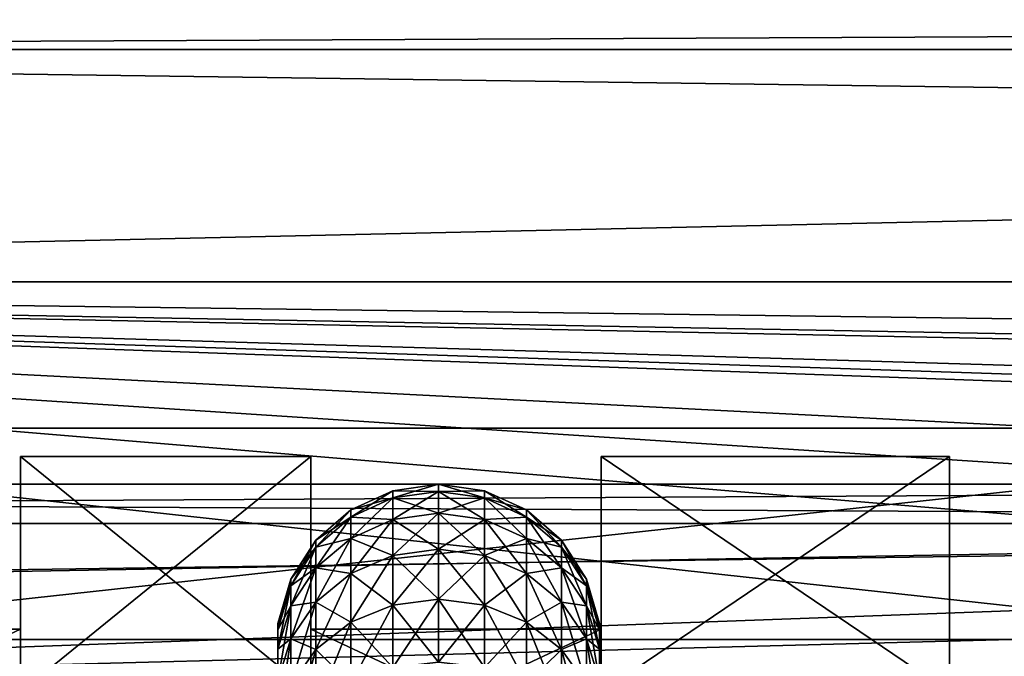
# Model space of a CAD drawing. Extents: x 0 to 200, y 18 to 95.
# Tile 176 of 256: x 82.49 to 90.97, y 55.74 to 61.23. Entities that reach past the tile are written whole.
import ezdxf

# ---------------------------------------------------------------- set-up
doc = ezdxf.new("R2010")
doc.units = 0

msp = doc.modelspace()

# ---------------------------------------------------------------- linework, layer by layer
for points in [[(66.999992, 60.969795, 273.671326), (122.799995, 61.227016, 271), (66.999992, 60.969795, 268.328674)], [(122.799995, 61.227016, 271), (122.799995, 60.969795, 268.328674), (66.999992, 60.969795, 268.328674)], [(122.799995, 60.969795, 273.671326), (122.799995, 61.227016, 271), (66.999992, 60.969795, 273.671326)], [(66.999992, 60.969795, 268.328674), (122.799995, 60.207592, 265.755493), (66.999992, 58.968403, 263.375061)], [(122.799995, 60.207592, 276.244476), (66.999992, 60.969795, 273.671326), (66.999992, 58.968403, 278.624939)], [(66.999992, 60.969795, 268.328674), (122.799995, 60.969795, 268.328674), (122.799995, 60.207592, 265.755493)], [(122.799995, 60.969795, 273.671326), (66.999992, 60.969795, 273.671326), (122.799995, 60.207592, 276.244476)], [(122.799995, 60.207592, 265.755493), (122.799995, 58.968403, 263.375061), (66.999992, 58.968403, 263.375061)], [(122.799995, 58.968403, 278.624939), (122.799995, 60.207592, 276.244476), (66.999992, 58.968403, 278.624939)], [(66.999992, 58.968403, 263.375061), (100.857979, 56.147953, 260.252533), (66.999992, 55.257084, 259.53186)], [(122.799995, 57.297775, 280.72522), (66.999992, 58.968403, 278.624939), (66.999992, 55.257084, 282.468109)], [(66.999992, 58.968403, 263.375061), (101.619339, 56.713158, 260.703735), (100.857979, 56.147953, 260.252533)], [(66.999992, 58.968403, 263.375061), (102.531059, 57.141083, 261.13797), (101.619339, 56.713158, 260.703735)], [(66.999992, 58.968403, 263.375061), (103.638268, 57.660767, 261.665283), (102.531059, 57.141083, 261.13797)], [(122.799995, 58.968403, 278.624939), (66.999992, 58.968403, 278.624939), (122.799995, 57.297775, 280.72522)], [(66.999992, 58.968403, 263.375061), (103.960701, 57.746113, 261.767151), (103.638268, 57.660767, 261.665283)], [(66.999992, 58.968403, 263.375061), (105.602844, 58.180782, 262.28595), (103.960701, 57.746113, 261.767151)], [(66.999992, 58.968403, 263.375061), (105.843964, 58.244606, 262.362122), (105.602844, 58.180782, 262.28595)], [(66.999992, 58.968403, 263.375061), (107.999992, 58.427071, 262.599945), (105.843964, 58.244606, 262.362122)], [(66.999992, 58.968403, 263.375061), (122.799995, 58.968403, 263.375061), (107.999992, 58.427071, 262.599945)], [(95.999992, 55.631706, 264.297485), (76.999992, 57.707493, 268.60791), (76.999992, 55.631706, 264.297485)], [(95.999992, 57.707493, 268.60791), (76.999992, 57.707493, 268.60791), (95.999992, 55.631706, 264.297485)], [(95.999992, 57.707493, 273.39212), (95.999992, 55.631706, 277.702515), (76.999992, 55.631706, 277.702515)], [(76.999992, 57.707493, 273.39212), (95.999992, 57.707493, 273.39212), (76.999992, 55.631706, 277.702515)], [(95.999992, 57.707493, 268.60791), (76.999992, 57.707493, 273.39212), (76.999992, 57.707493, 268.60791)], [(95.999992, 57.707493, 273.39212), (76.999992, 57.707493, 273.39212), (95.999992, 57.707493, 268.60791)], [(82.499992, 55.977016, 271), (82.499992, 57.463757, 268.663544), (82.499992, 54.804737, 266.625)], [(82.499992, 57.463757, 268.663544), (82.499992, 55.436245, 264.453369), (82.499992, 54.804737, 266.625)], [(82.499992, 57.463757, 268.663544), (84.999992, 55.436245, 264.453369), (82.499992, 55.436245, 264.453369)], [(82.499992, 57.463757, 268.663544), (84.999992, 57.463757, 268.663544), (84.999992, 55.436245, 264.453369)], [(82.499992, 57.463757, 273.336456), (82.499992, 55.977016, 271), (82.499992, 55.436245, 277.546631)], [(84.999992, 57.463757, 273.336456), (82.499992, 57.463757, 273.336456), (82.499992, 55.436245, 277.546631)], [(84.999992, 55.436245, 277.546631), (84.999992, 57.463757, 273.336456), (82.499992, 55.436245, 277.546631)], [(82.499992, 57.463757, 273.336456), (82.499992, 57.463757, 268.663544), (82.499992, 55.977016, 271)], [(82.499992, 57.463757, 273.336456), (84.999992, 57.463757, 268.663544), (82.499992, 57.463757, 268.663544)], [(82.499992, 57.463757, 273.336456), (84.999992, 57.463757, 273.336456), (84.999992, 57.463757, 268.663544)], [(84.999992, 55.977016, 271), (84.999992, 57.463757, 273.336456), (84.999992, 54.804737, 275.375)], [(84.999992, 57.463757, 273.336456), (84.999992, 55.436245, 277.546631), (84.999992, 54.804737, 275.375)], [(84.999992, 57.463757, 268.663544), (84.999992, 55.977016, 271), (84.999992, 55.436245, 264.453369)], [(84.999992, 57.463757, 268.663544), (84.999992, 57.463757, 273.336456), (84.999992, 55.977016, 271)], [(87.499992, 55.977016, 271), (87.499992, 57.463757, 268.663544), (87.499992, 54.804737, 266.625)], [(87.499992, 57.463757, 268.663544), (87.499992, 55.436245, 264.453369), (87.499992, 54.804737, 266.625)], [(87.499992, 57.463757, 268.663544), (90.5, 55.436245, 264.453369), (87.499992, 55.436245, 264.453369)], [(87.499992, 57.463757, 268.663544), (90.5, 57.463757, 268.663544), (90.5, 55.436245, 264.453369)], [(87.499992, 57.463757, 273.336456), (87.499992, 55.977016, 271), (87.499992, 55.436245, 277.546631)], [(90.5, 57.463757, 273.336456), (87.499992, 57.463757, 273.336456), (87.499992, 55.436245, 277.546631)], [(90.5, 55.436245, 277.546631), (90.5, 57.463757, 273.336456), (87.499992, 55.436245, 277.546631)], [(87.499992, 57.463757, 273.336456), (87.499992, 57.463757, 268.663544), (87.499992, 55.977016, 271)], [(87.499992, 57.463757, 273.336456), (90.5, 57.463757, 268.663544), (87.499992, 57.463757, 268.663544)], [(87.499992, 57.463757, 273.336456), (90.5, 57.463757, 273.336456), (90.5, 57.463757, 268.663544)], [(90.5, 55.627014, 271), (90.5, 57.463757, 273.336456), (90.5, 54.501629, 275.200012)], [(90.5, 57.463757, 273.336456), (90.5, 55.436245, 277.546631), (90.5, 54.501629, 275.200012)], [(90.5, 57.463757, 268.663544), (90.5, 55.627014, 271), (90.5, 55.436245, 264.453369)], [(90.5, 57.463757, 268.663544), (90.5, 57.463757, 273.336456), (90.5, 55.627014, 271)], [(110.863342, 56.886276, 275.501373), (44.499992, 57.227016, 272.913177), (41.911797, 56.886276, 275.501373)], [(44.499992, 57.227016, 272.913177), (108.275154, 57.227016, 272.913177), (47.088192, 56.886276, 270.324982)], [(108.275154, 57.227016, 272.913177), (44.499992, 57.227016, 272.913177), (110.863342, 56.886276, 275.501373)], [(108.275154, 57.227016, 272.913177), (105.686966, 56.886276, 270.324982), (47.088192, 56.886276, 270.324982)], [(122.799995, 55.257084, 282.468109), (122.799995, 57.297775, 280.72522), (66.999992, 55.257084, 282.468109)], [(86.099998, 57.164135, 272.119629), (86.099998, 57.227016, 271), (85.705574, 57.107784, 272.113281)], [(86.099998, 57.227016, 271), (85.705574, 57.170307, 271), (85.705574, 57.107784, 272.113281)], [(85.705574, 57.170307, 271), (86.099998, 57.227016, 271), (86.099998, 57.164135, 269.880341)], [(86.099998, 57.227016, 271), (86.494415, 57.170307, 271), (86.494415, 57.107784, 269.886688)], [(86.099998, 57.164135, 269.880341), (86.099998, 57.227016, 271), (86.494415, 57.107784, 269.886688)], [(86.494415, 57.170307, 271), (86.099998, 57.227016, 271), (86.099998, 57.164135, 272.119629)], [(85.705574, 57.107784, 272.113281), (85.705574, 57.170307, 271), (85.343102, 56.943291, 272.094757)], [(85.705574, 57.170307, 271), (85.343102, 57.004772, 271), (85.343102, 56.943291, 272.094757)], [(85.705574, 57.170307, 271), (85.705574, 57.107784, 269.886688), (85.343102, 57.004772, 271)], [(85.705574, 57.170307, 271), (86.099998, 57.164135, 269.880341), (85.705574, 57.107784, 269.886688)], [(86.099998, 56.976295, 273.22522), (86.099998, 57.164135, 272.119629), (85.705574, 56.921005, 273.212585)], [(86.099998, 57.164135, 272.119629), (85.705574, 57.107784, 272.113281), (85.705574, 56.921005, 273.212585)], [(85.705574, 57.107784, 269.886688), (86.099998, 57.164135, 269.880341), (86.099998, 56.976295, 268.77478)], [(86.494415, 57.170307, 271), (86.099998, 57.164135, 272.119629), (86.494415, 57.107784, 272.113281)], [(86.099998, 57.164135, 269.880341), (86.494415, 57.107784, 269.886688), (86.494415, 56.921005, 268.787415)], [(86.099998, 56.976295, 268.77478), (86.099998, 57.164135, 269.880341), (86.494415, 56.921005, 268.787415)], [(86.494415, 57.107784, 272.113281), (86.099998, 57.164135, 272.119629), (86.099998, 56.976295, 273.22522)], [(86.494415, 57.170307, 271), (86.856895, 57.004772, 271), (86.856895, 56.943291, 269.905243)], [(86.494415, 57.107784, 269.886688), (86.494415, 57.170307, 271), (86.856895, 56.943291, 269.905243)], [(86.494415, 57.170307, 271), (86.494415, 57.107784, 272.113281), (86.856895, 57.004772, 271)], [(85.705574, 56.921005, 273.212585), (85.705574, 57.107784, 272.113281), (85.343102, 56.759621, 273.175751)], [(85.705574, 57.107784, 272.113281), (85.343102, 56.943291, 272.094757), (85.343102, 56.759621, 273.175751)], [(85.343102, 56.943291, 269.905243), (85.705574, 57.107784, 269.886688), (85.705574, 56.921005, 268.787415)], [(85.343102, 57.004772, 271), (85.705574, 57.107784, 269.886688), (85.343102, 56.943291, 269.905243)], [(85.705574, 57.107784, 269.886688), (86.099998, 56.976295, 268.77478), (85.705574, 56.921005, 268.787415)], [(86.494415, 57.107784, 272.113281), (86.099998, 56.976295, 273.22522), (86.494415, 56.921005, 273.212585)], [(86.494415, 57.107784, 269.886688), (86.856895, 56.943291, 269.905243), (86.856895, 56.759621, 268.824249)], [(86.494415, 56.921005, 268.787415), (86.494415, 57.107784, 269.886688), (86.856895, 56.759621, 268.824249)], [(86.856895, 56.943291, 272.094757), (86.494415, 57.107784, 272.113281), (86.494415, 56.921005, 273.212585)], [(86.856895, 57.004772, 271), (86.494415, 57.107784, 272.113281), (86.856895, 56.943291, 272.094757)], [(85.343102, 56.943291, 272.094757), (85.343102, 57.004772, 271), (85.041946, 56.683979, 272.065552)], [(85.343102, 57.004772, 271), (85.041946, 56.74382, 271), (85.041946, 56.683979, 272.065552)], [(85.343102, 57.004772, 271), (85.343102, 56.943291, 269.905243), (85.041946, 56.74382, 271)], [(86.099998, 56.665848, 274.302795), (86.099998, 56.976295, 273.22522), (85.705574, 56.61232, 274.284058)], [(86.099998, 56.976295, 273.22522), (85.705574, 56.921005, 273.212585), (85.705574, 56.61232, 274.284058)], [(85.705574, 56.921005, 268.787415), (86.099998, 56.976295, 268.77478), (86.099998, 56.665848, 267.697205)], [(86.099998, 56.976295, 268.77478), (86.494415, 56.921005, 268.787415), (86.494415, 56.61232, 267.715942)], [(86.099998, 56.665848, 267.697205), (86.099998, 56.976295, 268.77478), (86.494415, 56.61232, 267.715942)], [(86.494415, 56.921005, 273.212585), (86.099998, 56.976295, 273.22522), (86.099998, 56.665848, 274.302795)], [(86.856895, 57.004772, 271), (87.158043, 56.74382, 271), (87.158043, 56.683979, 269.934448)], [(86.856895, 56.943291, 269.905243), (86.856895, 57.004772, 271), (87.158043, 56.683979, 269.934448)], [(86.856895, 57.004772, 271), (86.856895, 56.943291, 272.094757), (87.158043, 56.74382, 271)], [(113.275154, 55.887272, 277.913177), (110.863342, 56.886276, 275.501373), (39.5, 55.887272, 277.913177)], [(110.863342, 56.886276, 275.501373), (41.911797, 56.886276, 275.501373), (39.5, 55.887272, 277.913177)], [(47.088192, 56.886276, 270.324982), (105.686966, 56.886276, 270.324982), (49.499989, 55.887272, 267.913177)], [(105.686966, 56.886276, 270.324982), (103.275146, 55.887272, 267.913177), (49.499989, 55.887272, 267.913177)], [(85.343102, 56.759621, 273.175751), (85.343102, 56.943291, 272.094757), (85.041946, 56.505215, 273.117676)], [(85.343102, 56.943291, 272.094757), (85.041946, 56.683979, 272.065552), (85.041946, 56.505215, 273.117676)], [(85.041946, 56.74382, 271), (85.343102, 56.943291, 269.905243), (85.041946, 56.683979, 269.934448)], [(85.343102, 56.943291, 269.905243), (85.343102, 56.759621, 268.824249), (85.041946, 56.683979, 269.934448)], [(85.343102, 56.943291, 269.905243), (85.705574, 56.921005, 268.787415), (85.343102, 56.759621, 268.824249)], [(85.705574, 56.61232, 274.284058), (85.705574, 56.921005, 273.212585), (85.343102, 56.456074, 274.229401)], [(85.705574, 56.921005, 273.212585), (85.343102, 56.759621, 273.175751), (85.343102, 56.456074, 274.229401)], [(85.343102, 56.759621, 268.824249), (85.705574, 56.921005, 268.787415), (85.705574, 56.61232, 267.715942)], [(85.705574, 56.921005, 268.787415), (86.099998, 56.665848, 267.697205), (85.705574, 56.61232, 267.715942)], [(86.494415, 56.921005, 273.212585), (86.099998, 56.665848, 274.302795), (86.494415, 56.61232, 274.284058)], [(86.856895, 56.943291, 272.094757), (86.494415, 56.921005, 273.212585), (86.856895, 56.759621, 273.175751)], [(86.494415, 56.921005, 268.787415), (86.856895, 56.759621, 268.824249), (86.856895, 56.456074, 267.770599)], [(86.494415, 56.61232, 267.715942), (86.494415, 56.921005, 268.787415), (86.856895, 56.456074, 267.770599)], [(86.856895, 56.759621, 273.175751), (86.494415, 56.921005, 273.212585), (86.494415, 56.61232, 274.284058)], [(86.856895, 56.943291, 269.905243), (87.158043, 56.683979, 269.934448), (87.158043, 56.505215, 268.882324)], [(86.856895, 56.759621, 268.824249), (86.856895, 56.943291, 269.905243), (87.158043, 56.505215, 268.882324)], [(86.856895, 56.943291, 272.094757), (86.856895, 56.759621, 273.175751), (87.158043, 56.683979, 272.065552)], [(87.158043, 56.74382, 271), (86.856895, 56.943291, 272.094757), (87.158043, 56.683979, 272.065552)], [(85.041946, 56.683979, 272.065552), (85.041946, 56.74382, 271), (84.826508, 56.350864, 272.028015)], [(85.041946, 56.74382, 271), (84.826508, 56.408596, 271), (84.826508, 56.350864, 272.028015)], [(85.041946, 56.74382, 271), (85.041946, 56.683979, 269.934448), (84.826508, 56.408596, 271)], [(85.343102, 56.456074, 274.229401), (85.343102, 56.759621, 273.175751), (85.041946, 56.20977, 274.143188)], [(85.343102, 56.759621, 273.175751), (85.041946, 56.505215, 273.117676), (85.041946, 56.20977, 274.143188)], [(85.041946, 56.505215, 268.882324), (85.343102, 56.759621, 268.824249), (85.343102, 56.456074, 267.770599)], [(85.041946, 56.683979, 269.934448), (85.343102, 56.759621, 268.824249), (85.041946, 56.505215, 268.882324)], [(85.343102, 56.759621, 268.824249), (85.705574, 56.61232, 267.715942), (85.343102, 56.456074, 267.770599)], [(86.856895, 56.759621, 273.175751), (86.494415, 56.61232, 274.284058), (86.856895, 56.456074, 274.229401)], [(86.856895, 56.759621, 268.824249), (87.158043, 56.505215, 268.882324), (87.158043, 56.20977, 267.856812)], [(86.856895, 56.456074, 267.770599), (86.856895, 56.759621, 268.824249), (87.158043, 56.20977, 267.856812)], [(87.158043, 56.505215, 273.117676), (86.856895, 56.759621, 273.175751), (86.856895, 56.456074, 274.229401)], [(87.158043, 56.683979, 272.065552), (86.856895, 56.759621, 273.175751), (87.158043, 56.505215, 273.117676)], [(87.158043, 56.74382, 271), (87.373482, 56.408596, 271), (87.373482, 56.350864, 269.971985)], [(87.158043, 56.683979, 269.934448), (87.158043, 56.74382, 271), (87.373482, 56.350864, 269.971985)], [(87.158043, 56.74382, 271), (87.158043, 56.683979, 272.065552), (87.373482, 56.408596, 271)], [(85.041946, 56.505215, 273.117676), (85.041946, 56.683979, 272.065552), (84.826508, 56.178394, 273.043091)], [(85.041946, 56.683979, 272.065552), (84.826508, 56.350864, 272.028015), (84.826508, 56.178394, 273.043091)], [(84.826508, 56.408596, 271), (85.041946, 56.683979, 269.934448), (84.826508, 56.350864, 269.971985)], [(85.041946, 56.683979, 269.934448), (85.041946, 56.505215, 268.882324), (84.826508, 56.350864, 269.971985)], [(86.099998, 56.236702, 275.338837), (86.099998, 56.665848, 274.302795), (85.705574, 56.185612, 275.31424)], [(86.099998, 56.665848, 274.302795), (85.705574, 56.61232, 274.284058), (85.705574, 56.185612, 275.31424)], [(85.705574, 56.61232, 267.715942), (86.099998, 56.665848, 267.697205), (86.099998, 56.236702, 266.661163)], [(86.099998, 56.665848, 267.697205), (86.494415, 56.61232, 267.715942), (86.494415, 56.185612, 266.68576)], [(86.099998, 56.236702, 266.661163), (86.099998, 56.665848, 267.697205), (86.494415, 56.185612, 266.68576)], [(86.494415, 56.61232, 274.284058), (86.099998, 56.665848, 274.302795), (86.099998, 56.236702, 275.338837)], [(87.158043, 56.683979, 269.934448), (87.373482, 56.350864, 269.971985), (87.373482, 56.178394, 268.956909)], [(87.158043, 56.505215, 268.882324), (87.158043, 56.683979, 269.934448), (87.373482, 56.178394, 268.956909)], [(87.158043, 56.683979, 272.065552), (87.158043, 56.505215, 273.117676), (87.373482, 56.350864, 272.028015)], [(87.373482, 56.408596, 271), (87.158043, 56.683979, 272.065552), (87.373482, 56.350864, 272.028015)], [(85.705574, 56.185612, 275.31424), (85.705574, 56.61232, 274.284058), (85.343102, 56.036469, 275.242401)], [(85.705574, 56.61232, 274.284058), (85.343102, 56.456074, 274.229401), (85.343102, 56.036469, 275.242401)], [(85.343102, 56.456074, 267.770599), (85.705574, 56.61232, 267.715942), (85.705574, 56.185612, 266.68576)], [(85.705574, 56.61232, 267.715942), (86.099998, 56.236702, 266.661163), (85.705574, 56.185612, 266.68576)], [(86.494415, 56.61232, 274.284058), (86.099998, 56.236702, 275.338837), (86.494415, 56.185612, 275.31424)], [(86.494415, 56.61232, 267.715942), (86.856895, 56.456074, 267.770599), (86.856895, 56.036469, 266.757599)], [(86.494415, 56.185612, 266.68576), (86.494415, 56.61232, 267.715942), (86.856895, 56.036469, 266.757599)], [(86.856895, 56.456074, 274.229401), (86.494415, 56.61232, 274.284058), (86.494415, 56.185612, 275.31424)], [(85.041946, 56.20977, 274.143188), (85.041946, 56.505215, 273.117676), (84.826508, 55.893356, 274.032471)], [(85.041946, 56.505215, 273.117676), (84.826508, 56.178394, 273.043091), (84.826508, 55.893356, 274.032471)], [(84.826508, 56.350864, 269.971985), (85.041946, 56.505215, 268.882324), (84.826508, 56.178394, 268.956909)], [(85.041946, 56.505215, 268.882324), (85.041946, 56.20977, 267.856812), (84.826508, 56.178394, 268.956909)], [(85.041946, 56.505215, 268.882324), (85.343102, 56.456074, 267.770599), (85.041946, 56.20977, 267.856812)], [(87.158043, 56.505215, 273.117676), (86.856895, 56.456074, 274.229401), (87.158043, 56.20977, 274.143188)], [(87.158043, 56.505215, 268.882324), (87.373482, 56.178394, 268.956909), (87.373482, 55.893356, 267.967529)], [(87.158043, 56.20977, 267.856812), (87.158043, 56.505215, 268.882324), (87.373482, 55.893356, 267.967529)], [(87.158043, 56.505215, 273.117676), (87.158043, 56.20977, 274.143188), (87.373482, 56.178394, 273.043091)], [(87.373482, 56.350864, 272.028015), (87.158043, 56.505215, 273.117676), (87.373482, 56.178394, 273.043091)], [(84.826508, 56.350864, 272.028015), (84.826508, 56.408596, 271), (84.714241, 55.970928, 271.985199)], [(84.826508, 56.408596, 271), (84.714241, 56.026257, 271), (84.714241, 55.970928, 271.985199)], [(84.826508, 56.408596, 271), (84.826508, 56.350864, 269.971985), (84.714241, 56.026257, 271)], [(85.343102, 56.036469, 275.242401), (85.343102, 56.456074, 274.229401), (85.041946, 55.801361, 275.129181)], [(85.343102, 56.456074, 274.229401), (85.041946, 56.20977, 274.143188), (85.041946, 55.801361, 275.129181)], [(85.041946, 56.20977, 267.856812), (85.343102, 56.456074, 267.770599), (85.343102, 56.036469, 266.757599)], [(85.343102, 56.456074, 267.770599), (85.705574, 56.185612, 266.68576), (85.343102, 56.036469, 266.757599)], [(86.856895, 56.456074, 274.229401), (86.494415, 56.185612, 275.31424), (86.856895, 56.036469, 275.242401)], [(86.856895, 56.456074, 267.770599), (87.158043, 56.20977, 267.856812), (87.158043, 55.801361, 266.870819)], [(86.856895, 56.036469, 266.757599), (86.856895, 56.456074, 267.770599), (87.158043, 55.801361, 266.870819)], [(87.158043, 56.20977, 274.143188), (86.856895, 56.456074, 274.229401), (86.856895, 56.036469, 275.242401)], [(87.373482, 56.408596, 271), (87.485748, 56.026257, 271), (87.485748, 55.970928, 270.014801)], [(87.373482, 56.350864, 269.971985), (87.373482, 56.408596, 271), (87.485748, 55.970928, 270.014801)], [(87.373482, 56.408596, 271), (87.373482, 56.350864, 272.028015), (87.485748, 56.026257, 271)], [(84.826508, 56.178394, 273.043091), (84.826508, 56.350864, 272.028015), (84.714241, 55.805641, 272.958008)], [(84.826508, 56.350864, 272.028015), (84.714241, 55.970928, 271.985199), (84.714241, 55.805641, 272.958008)], [(84.714241, 56.026257, 271), (84.826508, 56.350864, 269.971985), (84.714241, 55.970928, 270.014801)], [(84.826508, 56.350864, 269.971985), (84.826508, 56.178394, 268.956909), (84.714241, 55.970928, 270.014801)], [(87.373482, 56.350864, 269.971985), (87.485748, 55.970928, 270.014801), (87.485748, 55.805641, 269.041992)], [(87.373482, 56.178394, 268.956909), (87.373482, 56.350864, 269.971985), (87.485748, 55.805641, 269.041992)], [(87.373482, 56.350864, 272.028015), (87.373482, 56.178394, 273.043091), (87.485748, 55.970928, 271.985199)], [(87.485748, 56.026257, 271), (87.373482, 56.350864, 272.028015), (87.485748, 55.970928, 271.985199)], [(85.041946, 55.801361, 275.129181), (85.041946, 56.20977, 274.143188), (84.826508, 55.499332, 274.983734)], [(85.041946, 56.20977, 274.143188), (84.826508, 55.893356, 274.032471), (84.826508, 55.499332, 274.983734)], [(84.826508, 55.893356, 267.967529), (85.041946, 56.20977, 267.856812), (85.041946, 55.801361, 266.870819)], [(84.826508, 56.178394, 268.956909), (85.041946, 56.20977, 267.856812), (84.826508, 55.893356, 267.967529)], [(85.041946, 56.20977, 267.856812), (85.343102, 56.036469, 266.757599), (85.041946, 55.801361, 266.870819)], [(86.099998, 55.694256, 276.320312), (86.099998, 56.236702, 275.338837), (85.705574, 55.64624, 276.290131)], [(86.099998, 56.236702, 275.338837), (85.705574, 56.185612, 275.31424), (85.705574, 55.64624, 276.290131)], [(85.705574, 56.185612, 266.68576), (86.099998, 56.236702, 266.661163), (86.099998, 55.694256, 265.679688)], [(86.099998, 56.236702, 266.661163), (86.494415, 56.185612, 266.68576), (86.494415, 55.64624, 265.709839)], [(86.099998, 55.694256, 265.679688), (86.099998, 56.236702, 266.661163), (86.494415, 55.64624, 265.709839)], [(86.494415, 56.185612, 275.31424), (86.099998, 56.236702, 275.338837), (86.099998, 55.694256, 276.320312)], [(87.158043, 56.20977, 274.143188), (86.856895, 56.036469, 275.242401), (87.158043, 55.801361, 275.129181)], [(87.158043, 56.20977, 267.856812), (87.373482, 55.893356, 267.967529), (87.373482, 55.499332, 267.016266)], [(87.158043, 55.801361, 266.870819), (87.158043, 56.20977, 267.856812), (87.373482, 55.499332, 267.016266)], [(87.373482, 55.893356, 274.032471), (87.158043, 56.20977, 274.143188), (87.158043, 55.801361, 275.129181)], [(87.373482, 56.178394, 273.043091), (87.158043, 56.20977, 274.143188), (87.373482, 55.893356, 274.032471)], [(66.999992, 55.257084, 259.53186), (100.857979, 56.147953, 260.252533), (99.651787, 55.252529, 259.53772)], [(84.826508, 55.893356, 274.032471), (84.826508, 56.178394, 273.043091), (84.714241, 55.532471, 273.906219)], [(84.826508, 56.178394, 273.043091), (84.714241, 55.805641, 272.958008), (84.714241, 55.532471, 273.906219)], [(84.714241, 55.970928, 270.014801), (84.826508, 56.178394, 268.956909), (84.714241, 55.805641, 269.041992)], [(84.826508, 56.178394, 268.956909), (84.826508, 55.893356, 267.967529), (84.714241, 55.805641, 269.041992)], [(85.705574, 55.64624, 276.290131), (85.705574, 56.185612, 275.31424), (85.343102, 55.506077, 276.202087)], [(85.705574, 56.185612, 275.31424), (85.343102, 56.036469, 275.242401), (85.343102, 55.506077, 276.202087)], [(85.343102, 56.036469, 266.757599), (85.705574, 56.185612, 266.68576), (85.705574, 55.64624, 265.709839)], [(85.705574, 56.185612, 266.68576), (86.099998, 55.694256, 265.679688), (85.705574, 55.64624, 265.709839)], [(86.494415, 56.185612, 275.31424), (86.099998, 55.694256, 276.320312), (86.494415, 55.64624, 276.290131)], [(86.494415, 56.185612, 266.68576), (86.856895, 56.036469, 266.757599), (86.856895, 55.506077, 265.797913)], [(86.494415, 55.64624, 265.709839), (86.494415, 56.185612, 266.68576), (86.856895, 55.506077, 265.797913)], [(86.856895, 56.036469, 275.242401), (86.494415, 56.185612, 275.31424), (86.494415, 55.64624, 276.290131)], [(87.373482, 56.178394, 268.956909), (87.485748, 55.805641, 269.041992), (87.485748, 55.532471, 268.093781)], [(87.373482, 55.893356, 267.967529), (87.373482, 56.178394, 268.956909), (87.485748, 55.532471, 268.093781)], [(87.373482, 56.178394, 273.043091), (87.373482, 55.893356, 274.032471), (87.485748, 55.805641, 272.958008)], [(87.485748, 55.970928, 271.985199), (87.373482, 56.178394, 273.043091), (87.485748, 55.805641, 272.958008)], [(79.999992, 55.977016, 271), (82.499992, 54.804737, 266.625), (79.999992, 54.804737, 266.625)], [(79.999992, 55.977016, 271), (82.499992, 55.977016, 271), (82.499992, 54.804737, 266.625)], [(82.499992, 55.977016, 271), (79.999992, 55.977016, 271), (79.999992, 54.804737, 275.375)], [(82.499992, 54.804737, 275.375), (82.499992, 55.977016, 271), (79.999992, 54.804737, 275.375)], [(82.499992, 55.436245, 277.546631), (82.499992, 55.977016, 271), (82.499992, 54.804737, 275.375)], [(84.714241, 55.970928, 271.985199), (84.714241, 56.026257, 271), (84.714241, 55.574955, 271.940582)], [(84.714241, 56.026257, 271), (84.714241, 55.627773, 271), (84.714241, 55.574955, 271.940582)], [(84.714241, 56.026257, 271), (84.714241, 55.970928, 270.014801), (84.714241, 55.627773, 271)], [(84.714241, 55.805641, 272.958008), (84.714241, 55.970928, 271.985199), (84.714241, 55.417149, 272.869354)], [(84.714241, 55.970928, 271.985199), (84.714241, 55.574955, 271.940582), (84.714241, 55.417149, 272.869354)], [(84.714241, 55.627773, 271), (84.714241, 55.970928, 270.014801), (84.714241, 55.574955, 270.059418)], [(84.714241, 55.970928, 270.014801), (84.714241, 55.805641, 269.041992), (84.714241, 55.574955, 270.059418)], [(84.999992, 55.436245, 264.453369), (84.999992, 55.977016, 271), (84.999992, 54.804737, 266.625)], [(84.999992, 55.977016, 271), (87.499992, 54.804737, 266.625), (84.999992, 54.804737, 266.625)], [(84.999992, 55.977016, 271), (87.499992, 55.977016, 271), (87.499992, 54.804737, 266.625)], [(87.499992, 55.977016, 271), (84.999992, 55.977016, 271), (84.999992, 54.804737, 275.375)], [(87.499992, 54.804737, 275.375), (87.499992, 55.977016, 271), (84.999992, 54.804737, 275.375)], [(85.343102, 55.506077, 276.202087), (85.343102, 56.036469, 275.242401), (85.041946, 55.285126, 276.063232)], [(85.343102, 56.036469, 275.242401), (85.041946, 55.801361, 275.129181), (85.041946, 55.285126, 276.063232)], [(85.041946, 55.801361, 266.870819), (85.343102, 56.036469, 266.757599), (85.343102, 55.506077, 265.797913)], [(85.343102, 56.036469, 266.757599), (85.705574, 55.64624, 265.709839), (85.343102, 55.506077, 265.797913)], [(86.856895, 56.036469, 275.242401), (86.494415, 55.64624, 276.290131), (86.856895, 55.506077, 276.202087)], [(86.856895, 56.036469, 266.757599), (87.158043, 55.801361, 266.870819), (87.158043, 55.285126, 265.936768)], [(86.856895, 55.506077, 265.797913), (86.856895, 56.036469, 266.757599), (87.158043, 55.285126, 265.936768)], [(87.158043, 55.801361, 275.129181), (86.856895, 56.036469, 275.242401), (86.856895, 55.506077, 276.202087)], [(87.485748, 56.026257, 271), (87.485748, 55.627773, 271), (87.485748, 55.574955, 270.059418)], [(87.485748, 55.970928, 270.014801), (87.485748, 56.026257, 271), (87.485748, 55.574955, 270.059418)], [(87.485748, 56.026257, 271), (87.485748, 55.970928, 271.985199), (87.485748, 55.627773, 271)], [(87.485748, 55.970928, 270.014801), (87.485748, 55.574955, 270.059418), (87.485748, 55.417149, 269.130646)], [(87.485748, 55.805641, 269.041992), (87.485748, 55.970928, 270.014801), (87.485748, 55.417149, 269.130646)], [(87.485748, 55.970928, 271.985199), (87.485748, 55.805641, 272.958008), (87.485748, 55.574955, 271.940582)], [(87.485748, 55.627773, 271), (87.485748, 55.970928, 271.985199), (87.485748, 55.574955, 271.940582)], [(87.499992, 55.436245, 277.546631), (87.499992, 55.977016, 271), (87.499992, 54.804737, 275.375)], [(115.346222, 54.298084, 279.984253), (39.5, 55.887272, 277.913177), (37.428932, 54.298084, 279.984253)], [(113.275154, 55.887272, 277.913177), (39.5, 55.887272, 277.913177), (115.346222, 54.298084, 279.984253)], [(49.499989, 55.887272, 267.913177), (103.275146, 55.887272, 267.913177), (51.571064, 54.298084, 265.842102)], [(103.275146, 55.887272, 267.913177), (101.204079, 54.298084, 265.842102), (51.571064, 54.298084, 265.842102)], [(84.826508, 55.499332, 274.983734), (84.826508, 55.893356, 274.032471), (84.714241, 55.154858, 274.817841)], [(84.826508, 55.893356, 274.032471), (84.714241, 55.532471, 273.906219), (84.714241, 55.154858, 274.817841)], [(84.714241, 55.532471, 268.093781), (84.826508, 55.893356, 267.967529), (84.826508, 55.499332, 267.016266)], [(84.714241, 55.805641, 269.041992), (84.826508, 55.893356, 267.967529), (84.714241, 55.532471, 268.093781)], [(84.826508, 55.893356, 267.967529), (85.041946, 55.801361, 266.870819), (84.826508, 55.499332, 267.016266)], [(87.373482, 55.893356, 274.032471), (87.158043, 55.801361, 275.129181), (87.373482, 55.499332, 274.983734)], [(87.373482, 55.893356, 267.967529), (87.485748, 55.532471, 268.093781), (87.485748, 55.154858, 267.182159)], [(87.373482, 55.499332, 267.016266), (87.373482, 55.893356, 267.967529), (87.485748, 55.154858, 267.182159)], [(87.485748, 55.532471, 273.906219), (87.373482, 55.893356, 274.032471), (87.373482, 55.499332, 274.983734)], [(87.485748, 55.805641, 272.958008), (87.373482, 55.893356, 274.032471), (87.485748, 55.532471, 273.906219)], [(84.714241, 55.532471, 273.906219), (84.714241, 55.805641, 272.958008), (84.714241, 55.156349, 273.774597)], [(84.714241, 55.805641, 272.958008), (84.714241, 55.417149, 272.869354), (84.714241, 55.156349, 273.774597)], [(84.714241, 55.574955, 270.059418), (84.714241, 55.805641, 269.041992), (84.714241, 55.417149, 269.130646)], [(84.714241, 55.805641, 269.041992), (84.714241, 55.532471, 268.093781), (84.714241, 55.417149, 269.130646)], [(85.041946, 55.285126, 276.063232), (85.041946, 55.801361, 275.129181), (84.826508, 55.001282, 275.884888)], [(85.041946, 55.801361, 275.129181), (84.826508, 55.499332, 274.983734), (84.826508, 55.001282, 275.884888)], [(84.826508, 55.499332, 267.016266), (85.041946, 55.801361, 266.870819), (85.041946, 55.285126, 265.936768)], [(85.041946, 55.801361, 266.870819), (85.343102, 55.506077, 265.797913), (85.041946, 55.285126, 265.936768)], [(87.158043, 55.801361, 275.129181), (86.856895, 55.506077, 276.202087), (87.158043, 55.285126, 276.063232)], [(87.158043, 55.801361, 266.870819), (87.373482, 55.499332, 267.016266), (87.373482, 55.001282, 266.115112)], [(87.158043, 55.285126, 265.936768), (87.158043, 55.801361, 266.870819), (87.373482, 55.001282, 266.115112)], [(87.373482, 55.499332, 274.983734), (87.158043, 55.801361, 275.129181), (87.158043, 55.285126, 276.063232)], [(87.485748, 55.805641, 269.041992), (87.485748, 55.417149, 269.130646), (87.485748, 55.156349, 268.225403)], [(87.485748, 55.532471, 268.093781), (87.485748, 55.805641, 269.041992), (87.485748, 55.156349, 268.225403)], [(87.485748, 55.805641, 272.958008), (87.485748, 55.532471, 273.906219), (87.485748, 55.417149, 272.869354)], [(87.485748, 55.574955, 271.940582), (87.485748, 55.805641, 272.958008), (87.485748, 55.417149, 272.869354)]]:
    msp.add_3dface(points)

doc.saveas('drawing.dxf')
